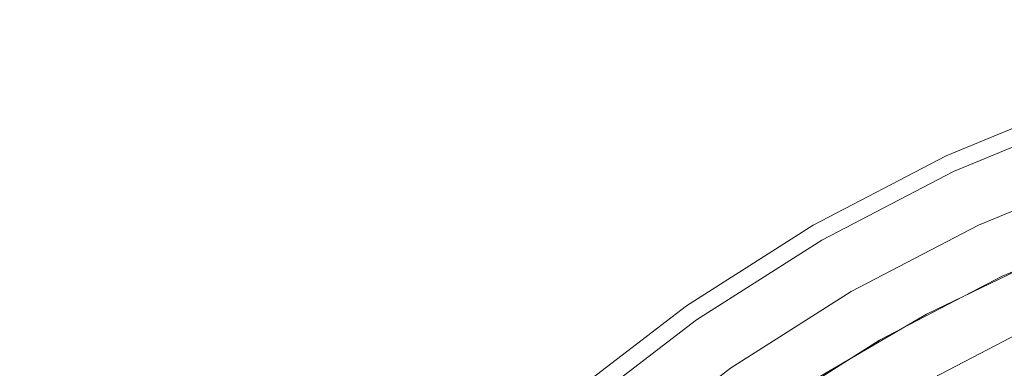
# Model space of a CAD drawing. Header units: inches. Extents: x -412 to -304, y -62 to 18.
# Tile 96 of 256: x -359.776 to -358.762, y -45.671 to -45.312. Entities that reach past the tile are written whole.
import ezdxf

# ---------------------------------------------------------------- set-up
doc = ezdxf.new("R2010")
doc.units = ezdxf.units.IN
doc.header["$LTSCALE"] = 32
doc.header["$MEASUREMENT"] = 0
for name, color, linetype, lineweight in [('Black', 7, 'Continuous', 18), ('DashLine', 7, 'Continuous', 13), ('Drawing', 7, 'Continuous', 18), ('Metal_MP', 7, 'Continuous', 5), ('None', 7, 'Continuous', 18), ('SolidLine', 7, 'Continuous', 15), ('TIMotion-Frame', 7, 'Continuous', 18), ('Wood_1-H', 7, 'Continuous', 13)]:
    doc.layers.add(name, color=color, linetype=linetype, lineweight=lineweight)

# ---------------------------------------------------------------- blocks, each defined once
blk = doc.blocks.new('Group-20')
at = {"layer": 'Black'}
for points in [[(-34.5479, 16.5361, 28.9791), (34.5479, 16.5361, 28.9791), (34.5479, -16.5361, 28.9791), (-34.5479, -16.5361, 28.9791)], [(-34.5479, 16.5361, 27.7008), (34.5479, 16.5361, 27.7008), (34.5479, -16.5361, 27.7008), (-34.5479, -16.5361, 27.7008)]]:
    blk.add_3dface(points, dxfattribs=at)
at = {"layer": 'Wood_1-H'}
for points in [[(-35.9649, 17.9531, 28.9988), (35.9649, 17.9531, 28.9988), (35.9649, -17.9531, 28.9988), (-35.9649, -17.9531, 28.9988)], [(-35.9649, 17.9531, 28.9791), (35.9649, 17.9531, 28.9791), (35.9649, -17.9531, 28.9791), (-35.9649, -17.9531, 28.9791)]]:
    blk.add_3dface(points, dxfattribs=at)
blk = doc.blocks.new('MPHtAdjColumn (3D)')
at = {"layer": 'Metal_MP'}
for points, invisible_edges in [([(1.5897, -0.7413, 23.4936), (1.6482, -0.5999, 23.4936), (1.5363, -0.5592, 23.4936), (1.4818, -0.691, 23.4936)], 10), ([(1.4818, -0.691, 2.3125), (1.5363, -0.5592, 2.3125), (1.6482, -0.5999, 2.3125), (1.5897, -0.7413, 2.3125)], 10), ([(1.4818, -0.691, 2.3125), (1.4818, -0.691, 23.4936), (1.5363, -0.5592, 23.4936), (1.5363, -0.5592, 2.3125)], 5), ([(1.6482, -0.5999, 2.3125), (1.6482, -0.5999, 23.4936), (1.5897, -0.7413, 23.4936), (1.5897, -0.7413, 2.3125)], 5), ([(1.4427, -0.7691, 2.9031), (1.5016, -0.6466, 2.9031), (0.9335, -0.7071, 2.9031), (0.9326, -0.7268, 2.9031)], 10), ([(0.9326, -0.6874, 2.9031), (0.9335, -0.7071, 2.9031), (1.5016, -0.6466, 2.9031)], 10), ([(1.5016, -0.6466, 2.7692), (0.9335, -0.7071, 2.7692), (0.9326, -0.6874, 2.7692)], 9), ([(0.9326, -0.7268, 2.7692), (0.9335, -0.7071, 2.7692), (1.5016, -0.6466, 2.7692), (1.4427, -0.7691, 2.7692)], 10), ([(1.5016, -0.6466, 2.7692), (1.5016, -0.6466, 2.9031), (1.4427, -0.7691, 2.9031), (1.4427, -0.7691, 2.7692)], 5), ([(1.519, -0.877, 23.4936), (1.5897, -0.7413, 23.4936), (1.4818, -0.691, 23.4936), (1.4159, -0.8175, 23.4936)], 10), ([(1.4159, -0.8175, 2.3125), (1.4818, -0.691, 2.3125), (1.5897, -0.7413, 2.3125), (1.519, -0.877, 2.3125)], 10), ([(1.4159, -0.8175, 2.3125), (1.4159, -0.8175, 23.4936), (1.4818, -0.691, 23.4936), (1.4818, -0.691, 2.3125)], 5), ([(1.4427, -0.7691, 2.9031), (0.9326, -0.7268, 2.9031), (0.93, -0.7464, 2.9031)], 9), ([(0.93, -0.7464, 2.7692), (0.9326, -0.7268, 2.7692), (1.4427, -0.7691, 2.7692)], 10), ([(0.93, -0.7464, 2.9031), (0.9258, -0.7657, 2.9031), (1.3738, -0.8863, 2.9031), (1.4427, -0.7691, 2.9031)], 10), ([(1.4427, -0.7691, 2.7692), (1.3738, -0.8863, 2.7692), (0.9258, -0.7657, 2.7692), (0.93, -0.7464, 2.7692)], 10), ([(1.5897, -0.7413, 2.3125), (1.5897, -0.7413, 23.4936), (1.519, -0.877, 23.4936), (1.519, -0.877, 2.3125)], 5), ([(1.4427, -0.7691, 2.7692), (1.4427, -0.7691, 2.9031), (1.3738, -0.8863, 2.9031), (1.3738, -0.8863, 2.7692)], 5), ([(1.4159, -0.8175, 23.4936), (1.3393, -0.9378, 23.4936), (1.4368, -1.0061, 23.4936), (1.519, -0.877, 23.4936)], 10), ([(1.519, -0.877, 2.3125), (1.4368, -1.0061, 2.3125), (1.3393, -0.9378, 2.3125), (1.4159, -0.8175, 2.3125)], 10), ([(1.3393, -0.9378, 2.3125), (1.3393, -0.9378, 23.4936), (1.4159, -0.8175, 23.4936), (1.4159, -0.8175, 2.3125)], 5), ([(1.519, -0.877, 2.3125), (1.519, -0.877, 23.4936), (1.4368, -1.0061, 23.4936), (1.4368, -1.0061, 2.3125)], 5), ([(1.3436, -1.1274, 23.4936), (1.4368, -1.0061, 23.4936), (1.3393, -0.9378, 23.4936), (1.2524, -1.0509, 23.4936)], 10), ([(1.2524, -1.0509, 2.3125), (1.3393, -0.9378, 2.3125), (1.4368, -1.0061, 2.3125), (1.3436, -1.1274, 2.3125)], 10), ([(1.4368, -1.0061, 2.3125), (1.4368, -1.0061, 23.4936), (1.3436, -1.1274, 23.4936), (1.3436, -1.1274, 2.3125)], 5)]:
    blk.add_3dface(points, dxfattribs=dict(at, invisible_edges=invisible_edges))
blk = doc.blocks.new('MPHtAdjLeg-16 (3D)')
at = {"layer": 'DashLine', "color": 7}
blk.add_blockref('MPHtAdjColumn (3D)', (0, 0), dxfattribs=at)
blk = doc.blocks.new('MpHtAdjBase-3 (3D)')
at = {"layer": 'Black', "color": 7, "xscale": -1}
blk.add_blockref('MPHtAdjLeg-16 (3D)', (21.5551, 0), dxfattribs=at)
blk = doc.blocks.new('MPHtAdjLegCoverNoPower (3D)')
at = {"layer": 'Black'}
for points, invisible_edges in [([(-1.2667, -0.5907, 23.6708), (-1.3133, -0.478, 23.6708), (-1.5908, -0.579, 23.6708), (-1.5343, -0.7155, 23.6708)], 10), ([(-1.6057, -0.7487, 23.4936), (-1.6648, -0.6059, 23.4936), (-1.4798, -0.5386, 23.4936), (-1.4273, -0.6655, 23.4936)], 10), ([(-1.6648, -0.6059, 23.592), (-1.6057, -0.7487, 23.592), (-1.5343, -0.7155, 23.6708), (-1.5908, -0.579, 23.6708)], 10), ([(-1.5343, -0.7155, 23.6708), (-1.4661, -0.8465, 23.6708), (-1.2104, -0.6988, 23.6708), (-1.2667, -0.5907, 23.6708)], 10), ([(-1.6057, -0.7487, 23.4936), (-1.6057, -0.7487, 23.592), (-1.6648, -0.6059, 23.592), (-1.6648, -0.6059, 23.4936)], 5), ([(-1.3202, -0.6156, 22.2338), (-1.2615, -0.7283, 22.2338), (-1.3638, -0.7874, 22.2338), (-1.4273, -0.6655, 22.2338)], 10), ([(-1.4273, -0.6655, 23.4936), (-1.3638, -0.7874, 23.4936), (-1.5343, -0.8858, 23.4936), (-1.6057, -0.7487, 23.4936)], 10), ([(-1.3638, -0.7874, 22.2338), (-1.3638, -0.7874, 23.4936), (-1.4273, -0.6655, 23.4936), (-1.4273, -0.6655, 22.2338)], 5), ([(-1.4661, -0.8465, 23.6708), (-1.3868, -0.971, 23.6708), (-1.1449, -0.8017, 23.6708), (-1.2104, -0.6988, 23.6708)], 10), ([(-1.6057, -0.7487, 23.592), (-1.5343, -0.8858, 23.592), (-1.4661, -0.8465, 23.6708), (-1.5343, -0.7155, 23.6708)], 10), ([(-1.5343, -0.8858, 23.4936), (-1.5343, -0.8858, 23.592), (-1.6057, -0.7487, 23.592), (-1.6057, -0.7487, 23.4936)], 5), ([(-1.4513, -1.0162, 23.4936), (-1.5343, -0.8858, 23.4936), (-1.3638, -0.7874, 23.4936), (-1.29, -0.9033, 23.4936)], 10), ([(-1.5343, -0.8858, 23.592), (-1.4513, -1.0162, 23.592), (-1.3868, -0.971, 23.6708), (-1.4661, -0.8465, 23.6708)], 10), ([(-1.4513, -1.0162, 23.4936), (-1.4513, -1.0162, 23.592), (-1.5343, -0.8858, 23.592), (-1.5343, -0.8858, 23.4936)], 5), ([(-1.3572, -1.1388, 23.4936), (-1.4513, -1.0162, 23.4936), (-1.29, -0.9033, 23.4936), (-1.2064, -1.0123, 23.4936)], 10), ([(-1.4513, -1.0162, 23.592), (-1.3572, -1.1388, 23.592), (-1.2968, -1.0882, 23.6708), (-1.3868, -0.971, 23.6708)], 10), ([(-1.3572, -1.1388, 23.4936), (-1.3572, -1.1388, 23.592), (-1.4513, -1.0162, 23.592), (-1.4513, -1.0162, 23.4936)], 5)]:
    blk.add_3dface(points, dxfattribs=dict(at, invisible_edges=invisible_edges))
blk = doc.blocks.new('TL9-Upper (3D)')
at = {"layer": 'TIMotion-Frame'}
for points in [[(-1.8111, -1.3386, -2.2835), (-1.8111, 5.4921, -2.2835), (1.8109, 5.4921, -2.2835), (1.8109, -1.3386, -2.2835)], [(-2.0669, -1.0315, -0.2953), (2.0669, -1.0315, -0.2953), (2.0669, 5.1575, -0.2953), (-2.0669, 5.1575, -0.2953)]]:
    blk.add_3dface(points, dxfattribs=at)
blk = doc.blocks.new('TEK04-Frame (3D)')
at = {"layer": 'DashLine', "color": 7, "rotation": 270}
blk.add_blockref('TL9-Upper (3D)', (-0.0195, 0, 0.2165), dxfattribs=at)
blk = doc.blocks.new('Group-23')
at = {"layer": 'None'}
blk.add_blockref('Group-20', (0, 0), dxfattribs=at)
at = {"layer": 'SolidLine', "color": 7}
for name, p in [('MpHtAdjBase-3 (3D)', (0, 0)), ('MPHtAdjLegCoverNoPower (3D)', (21.5551, 0))]:
    blk.add_blockref(name, p, dxfattribs=at)
at = {"layer": 'SolidLine', "color": 7, "rotation": 180}
blk.add_blockref('TEK04-Frame (3D)', (21.5551, 0, 27.7008), dxfattribs=at)
blk = doc.blocks.new('MP Ht Adju Rect Table (3D)')
at = {"layer": 'None'}
blk.add_blockref('Group-23', (0, 0), dxfattribs=at)
at = {"layer": 'Drawing', "color": 0, "flags": 1}
for tag in ['Tag', 'Catalog', 'Option1', 'Option2', 'Option3', 'Option4', 'Option5', 'Option6', 'Option7', 'Option8', 'Option9', 'Option10', 'Option11', 'Option12', 'Custom', 'FinishGroup', 'Discount', 'Item2', 'Item3', 'Item6', 'Item9', 'Item10', 'Item12', 'Item13', 'Item16', 'Item19', 'Item20', 'Item21', 'Item22', 'Item23', 'Item24', 'Item25', 'Item8', 'Item18', 'Item1', 'Item4', 'Item5', 'Item7', 'Item11', 'Item14', 'Item15', 'Item17']:
    blk.add_attdef(tag, (-16.6066, -46.5306), '', height=0.00709, dxfattribs=at)

msp = doc.modelspace()

# ---------------------------------------------------------------- block references
at = {"layer": 'Drawing', "rotation": 270}
msp.add_blockref('MP Ht Adju Rect Table (3D)', (-358.0728, -25.5031), dxfattribs=at)

doc.saveas('drawing.dxf')
